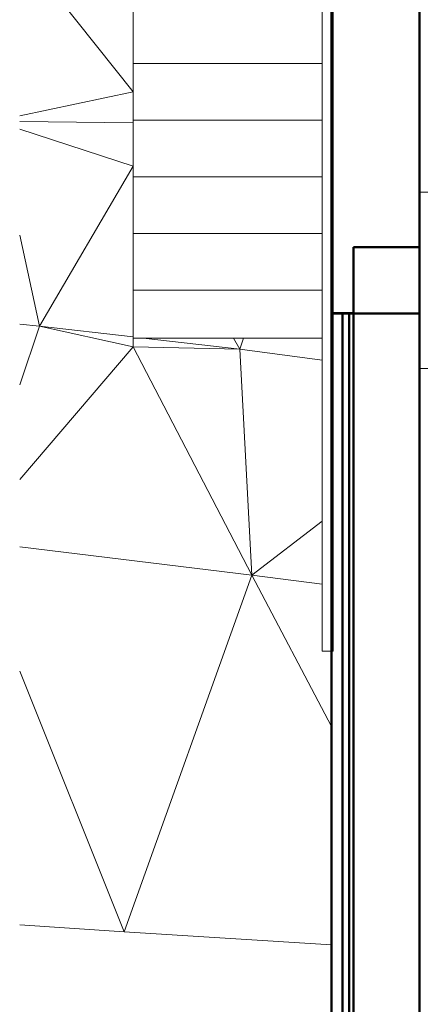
# Model space of a CAD drawing. Header units: millimetres. Extents: x 25471 to 48943, y 4737 to 38988.
# Tile 6 of 117: x 25609 to 27426, y 30532 to 35000. Entities that reach past the tile are written whole.
import ezdxf

# ---------------------------------------------------------------- set-up
doc = ezdxf.new("R2010")
doc.units = ezdxf.units.MM
for name, color, linetype, lineweight in [('A-COLS-____-MCUT', 52, 'Continuous', 50), ('A-COLS-____-OTLN', 52, 'Continuous', 20), ('A-GENM-____-MCUT', 13, 'Continuous', 50), ('A-GENM-____-OTLN', 13, 'Continuous', 20), ('A-PART-____-MCUT', 2, 'Continuous', 50), ('A-PART-____-OTLN', 2, 'Continuous', 20), ('A-WALL-____-MCUT', 113, 'Continuous', 50), ('A-WALL-____-OTLN', 113, 'Continuous', 20), ('I-FURN-____-OTLN', 30, 'Continuous', 20), ('L-SITE-____-OTLN', 91, 'Continuous', 20), ('S-STRS-____-OTLN', 31, 'Continuous', 20)]:
    doc.layers.add(name, color=color, linetype=linetype, lineweight=lineweight)

# ---------------------------------------------------------------- blocks, each defined once
blk = doc.blocks.new('Family - Site-608699-В_Этаж 01_Водопровод')
at = {"layer": 'L-SITE-____-OTLN', "color": 9}
for p, q in [((25683.4, 35227.1), (26123.2, 34673.4)), ((26123.2, 34673.4), (25609.2, 34563.8)), ((25609.2, 34538.4), (26123.2, 34531.6)), ((25609.2, 34503.2), (26123.2, 34335.3)), ((26123.2, 34335.3), (25698.8, 33609.6)), ((25609.2, 34022.4), (25698.8, 33609.6)), ((26123.2, 34029.7), (26123.2, 33974.3)), ((26123.2, 33772.5), (26123.2, 33613.3)), ((25609.2, 33618.4), (25698.8, 33609.6)), ((25698.8, 33609.6), (25609.2, 33342.7)), ((25698.8, 33609.6), (26123.2, 33560.7)), ((25698.8, 33609.6), (26123.2, 33515.4)), ((26123.2, 33515.4), (26123.2, 33555.4)), ((26608.3, 33504.8), (26169, 33555.4)), ((26608.3, 33504.8), (26578.8, 33555.4)), ((26605.7, 33555.4), (26624.8, 33555.4)), ((26624.8, 33555.4), (26608.3, 33504.8)), ((26624.8, 33555.4), (26981.4, 33555.4)), ((25609.2, 32913.9), (26123.2, 33515.4)), ((26123.2, 33515.4), (26608.3, 33504.8)), ((26123.2, 33515.4), (26662.3, 32479.2)), ((26608.3, 33504.8), (26981.4, 33455.2)), ((26608.3, 33504.8), (26662.3, 32479.2)), ((26662.3, 32479.2), (26981.4, 32724.2)), ((26662.3, 32479.2), (25609.2, 32607.5)), ((26662.3, 32479.2), (26082.4, 30860.7)), ((26662.3, 32479.2), (26981.4, 32438)), ((26662.3, 32479.2), (27023.2, 31793)), ((25609.2, 32043.5), (26082.4, 30860.7)), ((26082.4, 30860.7), (25609.2, 30892.6)), ((26082.4, 30860.7), (27023.2, 30801.2))]:
    blk.add_line(p, q, dxfattribs=at)
blk = doc.blocks.new('Прямая форма - Insulation - Thermal Break-609278-В_Этаж 01_Водопровод')
at = {"layer": 'A-WALL-____-MCUT', "color": 253}
for p, q in [((1000, 80), (0, 80)), ((0, 80), (0, 50)), ((0, 50), (1000, 50)), ((5030, 80), (1000, 80)), ((1000, 50), (5030, 50))]:
    blk.add_line(p, q, dxfattribs=at)
blk = doc.blocks.new('Прямая форма - Gypsum Plasterboard - Waterproof-609279-В_Этаж 01_Водопровод')
at = {"layer": 'A-WALL-____-MCUT', "color": 253}
for p, q in [((1000, 50), (0, 50)), ((0, 50), (0, 0)), ((5030, 50), (1000, 50)), ((0, 0), (1000, 0)), ((1000, 0), (5030, 0))]:
    blk.add_line(p, q, dxfattribs=at)
blk = doc.blocks.new('Прямая форма - Masonry Block - Structural-609280-В_Этаж 01_Водопровод')
at = {"layer": 'A-WALL-____-MCUT', "color": 253}
for p, q in [((1000, 400), (0, 400)), ((0, 400), (0, 100)), ((3230, 400), (1000, 400)), ((0, 100), (1000, 100)), ((1000, 100), (3230, 100))]:
    blk.add_line(p, q, dxfattribs=at)
blk = doc.blocks.new('Прямая форма - Concrete - Structural-609281-В_Этаж 01_Водопровод')
at = {"layer": 'A-WALL-____-MCUT', "color": 253}
for p, q in [((1000, 100), (0, 100)), ((0, 100), (0, 80)), ((4871.8, 100), (1000, 100)), ((0, 80), (1000, 80)), ((1000, 80), (4871.8, 80))]:
    blk.add_line(p, q, dxfattribs=at)
blk = doc.blocks.new('Прямая форма - SW - 007-609282-В_Этаж 01_Водопровод')
for name in ['Прямая форма - Masonry Block - Structural-609280-В_Этаж 01_Водопровод', 'Прямая форма - Concrete - Structural-609281-В_Этаж 01_Водопровод', 'Прямая форма - Insulation - Thermal Break-609278-В_Этаж 01_Водопровод', 'Прямая форма - Gypsum Plasterboard - Waterproof-609279-В_Этаж 01_Водопровод']:
    blk.add_blockref(name, (0, 0))
blk = doc.blocks.new('Family - Insulation - Thermal Break-609284-В_Этаж 01_Водопровод')
at = {"layer": 'A-PART-____-MCUT', "color": 253}
for p, q in [((1000, 80), (0, 80)), ((0, 80), (0, 50)), ((0, 50), (1000, 50)), ((5030, 80), (1000, 80)), ((1000, 50), (5030, 50))]:
    blk.add_line(p, q, dxfattribs=at)
blk = doc.blocks.new('Family - Gypsum Plasterboard - Waterproof-609286-В_Этаж 01_Водопровод')
at = {"layer": 'A-PART-____-MCUT', "color": 253}
for p, q in [((1000, 50), (0, 50)), ((0, 50), (0, 0)), ((5030, 50), (1000, 50)), ((0, 0), (1000, 0)), ((1000, 0), (5030, 0))]:
    blk.add_line(p, q, dxfattribs=at)
blk = doc.blocks.new('Family - Masonry Block - Structural-609288-В_Этаж 01_Водопровод')
at = {"layer": 'A-PART-____-MCUT', "color": 253}
for p, q in [((1000, 400), (0, 400)), ((0, 400), (0, 100)), ((3230, 400), (1000, 400)), ((0, 100), (1000, 100)), ((1000, 100), (3230, 100))]:
    blk.add_line(p, q, dxfattribs=at)
blk = doc.blocks.new('Family - Concrete - Structural-609290-В_Этаж 01_Водопровод')
at = {"layer": 'A-PART-____-MCUT', "color": 253}
for p, q in [((1000, 100), (0, 100)), ((0, 100), (0, 80)), ((4871.8, 100), (1000, 100)), ((0, 80), (1000, 80)), ((1000, 80), (4871.8, 80))]:
    blk.add_line(p, q, dxfattribs=at)
blk = doc.blocks.new('Прямая форма - V line-609329-В_Этаж 01_Водопровод')
at = {"layer": 'A-WALL-____-MCUT', "color": 253}
for p, q in [((3619.9, 400), (0, 400)), ((4619.9, 400), (3619.9, 400)), ((4619.9, 200), (4619.9, 400)), ((4619.9, 100), (4619.9, 200)), ((4919.9, 100), (4619.9, 100)), ((4919.9, 0), (4919.9, 100)), ((0, 0), (3619.9, 0)), ((3619.9, 0), (4619.9, 0)), ((4619.9, 0), (4919.9, 0))]:
    blk.add_line(p, q, dxfattribs=at)
blk = doc.blocks.new('Прямая форма - SW - 003-609330-В_Этаж 01_Водопровод')
blk.add_blockref('Прямая форма - V line-609329-В_Этаж 01_Водопровод', (0, 0))
blk = doc.blocks.new('Прямая форма - V line-609455-В_Этаж 01_Водопровод')
at = {"layer": 'A-COLS-____-MCUT', "color": 253}
for p, q in [((150, 150), (-150, 150)), ((-150, 150), (-150, -150)), ((150, -150), (150, 150)), ((-150, -150), (150, -150))]:
    blk.add_line(p, q, dxfattribs=at)
blk = doc.blocks.new('Прямая форма - CRE - 001-609456-В_Этаж 01_Водопровод')
blk.add_blockref('Прямая форма - V line-609455-В_Этаж 01_Водопровод', (0, 0))
blk = doc.blocks.new('Прямая форма - V line-609739-В_Этаж 01_Водопровод')
at = {"layer": 'I-FURN-____-OTLN', "color": 9}
for p, q in [((800, 400), (-800, 400)), ((800, -400), (-800, -400))]:
    blk.add_line(p, q, dxfattribs=at)
blk = doc.blocks.new('Прямая форма - FU - 059-609740-В_Этаж 01_Водопровод')
blk.add_blockref('Прямая форма - V line-609739-В_Этаж 01_Водопровод', (0, 0))
blk = doc.blocks.new('Family - V line-609818-В_Этаж 01_Водопровод')
at = {"layer": 'S-STRS-____-OTLN', "color": 9}
for p, q in [((-900, 1542.9), (-900, 1800)), ((0, 1800), (-900, 1800)), ((0, 1800), (0, 1542.9)), ((-900, 1285.7), (-900, 1542.9)), ((0, 1542.9), (-900, 1542.9)), ((-900, 1028.6), (-900, 1285.7)), ((-41.9, 1285.7), (-900, 1285.7)), ((-900, 771.4), (-900, 1028.6)), ((-41.9, 1028.6), (-900, 1028.6)), ((-900, 514.3), (-900, 771.4)), ((-41.9, 771.4), (-900, 771.4)), ((-41.9, 514.3), (-900, 514.3)), ((-900, 257.1), (-900, 458.9)), ((-41.9, 257.1), (-900, 257.1)), ((-900, 97.9), (-900, 40)), ((-900, 40), (-417.5, 40))]:
    blk.add_line(p, q, dxfattribs=at)
blk = doc.blocks.new('Family - Concrete - Structural-609819-В_Этаж 01_Водопровод')
blk.add_blockref('Family - V line-609818-В_Этаж 01_Водопровод', (0, 0))
blk = doc.blocks.new('Family - STAIR - 001-609820-В_Этаж 01_Водопровод')
blk.add_blockref('Family - Concrete - Structural-609819-В_Этаж 01_Водопровод', (0, 0))
blk = doc.blocks.new('Family - V line-609822-В_Этаж 01_Водопровод')
at = {"layer": 'A-PART-____-OTLN', "color": 9}
for p, q in [((-900, 1542.9), (-900, 1800)), ((0, 1800), (-900, 1800)), ((0, 1800), (0, 1542.9)), ((-900, 1285.7), (-900, 1542.9)), ((0, 1542.9), (-900, 1542.9)), ((-900, 1028.6), (-900, 1285.7)), ((-41.9, 1285.7), (-900, 1285.7)), ((-900, 771.4), (-900, 1028.6)), ((-41.9, 1028.6), (-900, 1028.6)), ((-900, 514.3), (-900, 771.4)), ((-41.9, 771.4), (-900, 771.4)), ((-41.9, 514.3), (-900, 514.3)), ((-900, 257.1), (-900, 458.9)), ((-41.9, 257.1), (-900, 257.1)), ((-900, 97.9), (-900, 40)), ((-900, 40), (-417.5, 40))]:
    blk.add_line(p, q, dxfattribs=at)
blk = doc.blocks.new('Family - Concrete - Structural-609823-В_Этаж 01_Водопровод')
blk.add_blockref('Family - V line-609822-В_Этаж 01_Водопровод', (0, 0))
blk = doc.blocks.new('Прямая форма - V line-613386-В_Этаж 01_Водопровод')
at = {"layer": 'A-GENM-____-MCUT', "lineweight": 9}
for p, q in [((26981.4, 35504.2), (26981.4, 34967.6)), ((27026.3, 35504.2), (26981.4, 35504.2)), ((27031.4, 35504.2), (27026.3, 35504.2)), ((27031.4, 34967.6), (27031.4, 35504.2)), ((26981.4, 34967.6), (26981.4, 33967.6)), ((27031.4, 33967.6), (27031.4, 34967.6)), ((26981.4, 33967.6), (26981.4, 33667.6)), ((27031.4, 33667.6), (27031.4, 33967.6)), ((26981.4, 33667.6), (26981.4, 32667.6)), ((27031.4, 32667.6), (27031.4, 33667.6)), ((26981.4, 32667.6), (26981.4, 32133.9)), ((27031.4, 32133.9), (27031.4, 32667.6)), ((26981.4, 32133.9), (27031.4, 32133.9))]:
    blk.add_line(p, q, dxfattribs=at)
blk = doc.blocks.new('Прямая форма - SLA - 004-613387-В_Этаж 01_Водопровод')
blk.add_blockref('Прямая форма - V line-613386-В_Этаж 01_Водопровод', (0, 0))
blk = doc.blocks.new('V line_ifc_RVT-1-В_Этаж 01_Водопровод')
at = {"layer": 'A-COLS-____-OTLN', "color": 9, "lineweight": 20, "rotation": 180}
blk.add_blockref('Прямая форма - CRE - 001-609456-В_Этаж 01_Водопровод', (27273.2, 33817.6), dxfattribs=at)
at = {"layer": 'A-GENM-____-OTLN', "color": 9, "lineweight": 20}
blk.add_blockref('Прямая форма - SLA - 004-613387-В_Этаж 01_Водопровод', (0, 0), dxfattribs=at)
at = {"layer": 'A-PART-____-OTLN', "color": 9, "lineweight": 20}
blk.add_blockref('Family - Concrete - Structural-609823-В_Этаж 01_Водопровод', (27023.2, 33515.4), dxfattribs=at)
at = {"layer": 'A-PART-____-OTLN', "color": 9, "lineweight": 20, "rotation": 270}
for name in ['Family - Gypsum Plasterboard - Waterproof-609286-В_Этаж 01_Водопровод', 'Family - Insulation - Thermal Break-609284-В_Этаж 01_Водопровод', 'Family - Concrete - Structural-609290-В_Этаж 01_Водопровод', 'Family - Masonry Block - Structural-609288-В_Этаж 01_Водопровод']:
    blk.add_blockref(name, (27023.2, 33667.6), dxfattribs=at)
at = {"layer": 'A-WALL-____-OTLN', "color": 9, "lineweight": 20, "rotation": 270}
for name, p in [('Прямая форма - SW - 003-609330-В_Этаж 01_Водопровод', (27023.2, 38587.6)), ('Прямая форма - SW - 007-609282-В_Этаж 01_Водопровод', (27023.2, 33667.6))]:
    blk.add_blockref(name, p, dxfattribs=at)
at = {"layer": 'I-FURN-____-OTLN', "color": 9, "lineweight": 20}
blk.add_blockref('Прямая форма - FU - 059-609740-В_Этаж 01_Водопровод', (28223.2, 33817.6), dxfattribs=at)
at = {"layer": 'L-SITE-____-OTLN', "color": 9, "lineweight": 20}
blk.add_blockref('Family - Site-608699-В_Этаж 01_Водопровод', (0, 0), dxfattribs=at)
at = {"layer": 'S-STRS-____-OTLN', "color": 9, "lineweight": 20}
blk.add_blockref('Family - STAIR - 001-609820-В_Этаж 01_Водопровод', (27023.2, 33515.4), dxfattribs=at)

msp = doc.modelspace()

# ---------------------------------------------------------------- block references
at = {"lineweight": 9}
msp.add_blockref('V line_ifc_RVT-1-В_Этаж 01_Водопровод', (0, 0), dxfattribs=at)

doc.saveas('drawing.dxf')
